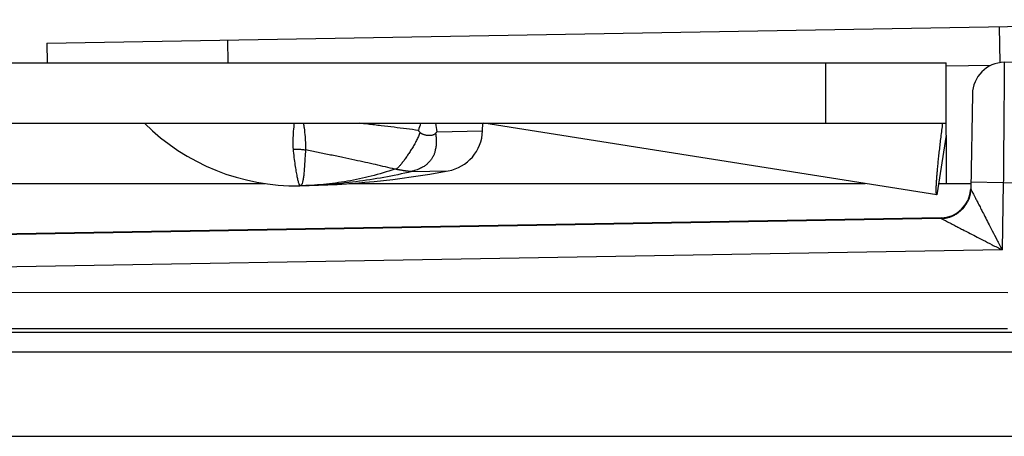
# Model space of a CAD drawing. Header units: inches. Extents: x 0 to 22, y 0 to 17.
# Tile 12 of 26: x 6.942 to 7.759, y 12.179 to 12.525. Entities that reach past the tile are written whole.
import ezdxf

# ---------------------------------------------------------------- set-up
doc = ezdxf.new("R2010")
doc.units = ezdxf.units.IN
doc.header["$LTSCALE"] = 1.21
doc.header["$MEASUREMENT"] = 0
doc.layers.get('0').update_dxf_attribs({"linetype": 'CONTINUOUS'})

msp = doc.modelspace()

# ---------------------------------------------------------------- linework, layer by layer
at = {"color": 7, "linetype": 'CONTINUOUS'}
for p, q in [((6.96404, 12.50575), (8.09394, 12.52525)), ((7.75492, 12.5194), (7.75543, 12.48959)), ((6.96404, 12.50575), (6.96432, 12.48931)), ((7.11401, 12.50834), (7.11434, 12.48931)), ((4.20175, 12.48931), (7.71075, 12.48931)), ((7.61075, 12.43931), (7.61075, 12.48931)), ((7.71075, 12.43931), (7.71075, 12.48931)), ((7.74792, 12.48728), (7.71075, 12.48664)), ((7.75906, 12.4899), (7.79242, 12.49047)), ((7.73253, 12.46338), (7.73115, 12.38483)), ((4.20175, 12.43931), (7.71075, 12.43931)), ((7.32588, 12.43289), (7.32611, 12.43931)), ((7.70295, 12.37992), (7.32683, 12.43931)), ((7.28792, 12.43223), (7.32588, 12.43289)), ((7.71075, 12.42931), (7.70295, 12.37992)), ((7.71075, 12.42931), (7.71075, 12.38931)), ((7.26695, 12.39917), (7.29725, 12.3997)), ((5.99353, 12.38931), (7.14515, 12.38931)), ((7.21478, 12.38931), (7.6435, 12.38931)), ((7.70444, 12.38931), (7.73123, 12.38931)), ((7.75824, 12.38987), (7.73124, 12.39034)), ((7.75824, 12.38987), (7.75726, 12.33414)), ((7.75824, 12.38987), (7.79161, 12.39044)), ((7.73115, 12.38487), (7.73115, 12.38487)), ((7.72797, 12.37306), (7.72852, 12.37411)), ((7.70659, 12.36082), (6.15708, 12.33408)), ((7.70658, 12.36027), (6.15708, 12.33353)), ((7.70659, 12.36082), (7.70658, 12.36027)), ((7.75726, 12.33414), (6.15754, 12.30653)), ((7.76186, 12.29857), (6.21363, 12.29887)), ((7.76185, 12.26857), (6.21362, 12.26888)), ((6.21504, 12.26603), (8.09781, 12.26566)), ((6.22937, 12.24978), (8.12437, 12.24941)), ((6.22936, 12.17978), (8.20336, 12.17939))]:
    msp.add_line(p, q, dxfattribs=at)
msp.add_lwpolyline([(7.73114, 12.38482), (7.73096, 12.38221), (7.7304, 12.37921), (7.72949, 12.3763), (7.72852, 12.37411)], dxfattribs=at)
for centre, radius, start, end in [((7.75953, 12.4629), 0.027, 90.98875, 178.98881), ((7.17103, 12.56581), 0.17847, 225.1412, 270.98881), ((7.2909, 12.43412), 0.035, 280.45392, 357.98881), ((7.16117, 13.13725), 0.75, 270.98881, 280.45392), ((7.70616, 12.38582), 0.025, 270.98873, 357.79144)]:
    msp.add_arc(centre, radius, start, end, dxfattribs=at)
for points, knots in [([(7.75906, 12.4899), (7.75906, 12.48977), (7.75906, 12.48926), (7.75905, 12.48813), (7.75903, 12.48625), (7.75901, 12.48363), (7.75898, 12.4803), (7.75895, 12.47628), (7.75891, 12.4716), (7.75887, 12.4663), (7.75882, 12.46042), (7.75877, 12.454), (7.75871, 12.4471), (7.75865, 12.43975), (7.75859, 12.43203), (7.75852, 12.42399), (7.75845, 12.41569), (7.75838, 12.40719), (7.75831, 12.39857), (7.75826, 12.39278), (7.75824, 12.38987)], [0, 0, 0, 0, 0.003809, 0.015182, 0.034032, 0.060268, 0.093645, 0.133921, 0.180808, 0.233915, 0.292868, 0.357188, 0.426402, 0.500038, 0.577416, 0.658013, 0.741289, 0.826367, 0.912765, 1, 1, 1, 1]), ([(7.16931, 12.43931), (7.16921, 12.43832), (7.16886, 12.43487), (7.16843, 12.42938), (7.16824, 12.42321), (7.16838, 12.41952), (7.16854, 12.41787)], [0, 0, 0, 0, 0.138381, 0.485034, 0.768164, 1, 1, 1, 1]), ([(7.17714, 12.43931), (7.17733, 12.43801), (7.17783, 12.43427), (7.17846, 12.42851), (7.17885, 12.42242), (7.17887, 12.41878), (7.17879, 12.41716)], [0, 0, 0, 0, 0.177046, 0.509686, 0.781029, 1, 1, 1, 1]), ([(7.27253, 12.43333), (7.26926, 12.43378), (7.26256, 12.43466), (7.25229, 12.43594), (7.24163, 12.43722), (7.23192, 12.43834), (7.22578, 12.43903), (7.22332, 12.43931)], [0, 0, 0, 0, 0.19997, 0.408981, 0.626016, 0.850053, 1, 1, 1, 1]), ([(7.70295, 12.37992), (7.70282, 12.37994), (7.70265, 12.38046), (7.70256, 12.38128), (7.70249, 12.38277), (7.70251, 12.38473), (7.7026, 12.38724), (7.70277, 12.39023), (7.70301, 12.3937), (7.70332, 12.3976), (7.70371, 12.4019), (7.70416, 12.40656), (7.70468, 12.41153), (7.70525, 12.41677), (7.70587, 12.42222), (7.70654, 12.42784), (7.70725, 12.43355), (7.70774, 12.43739), (7.70799, 12.43931)], [0, 0, 0, 0, 0.006616, 0.021694, 0.045886, 0.079109, 0.121104, 0.171495, 0.229817, 0.295526, 0.368, 0.446556, 0.53045, 0.618886, 0.711029, 0.806003, 0.902907, 1, 1, 1, 1]), ([(7.71075, 12.42931), (7.71075, 12.42934), (7.71075, 12.42947), (7.71075, 12.42977), (7.71075, 12.43026), (7.71075, 12.43094), (7.71075, 12.43178), (7.71075, 12.43278), (7.71075, 12.43392), (7.71075, 12.43517), (7.71075, 12.43651), (7.71075, 12.43791), (7.71075, 12.43886), (7.71075, 12.43934)], [0, 0, 0, 0, 0.010076, 0.040073, 0.089364, 0.157001, 0.24174, 0.341996, 0.455857, 0.581148, 0.715436, 0.856018, 1, 1, 1, 1]), ([(7.27392, 12.43172), (7.27351, 12.43059), (7.2726, 12.42829), (7.27096, 12.42487), (7.26914, 12.42145), (7.26713, 12.41819), (7.26514, 12.41504), (7.26316, 12.41202), (7.26117, 12.40921), (7.25926, 12.40665), (7.25748, 12.40442), (7.25584, 12.40257), (7.25473, 12.40153), (7.2542, 12.4011)], [0, 0, 0, 0, 0.098299, 0.202535, 0.30984, 0.41509, 0.515927, 0.615134, 0.710058, 0.79766, 0.87646, 0.94414, 1, 1, 1, 1]), ([(7.28681, 12.43089), (7.28697, 12.42985), (7.28722, 12.42791), (7.28736, 12.42516), (7.28737, 12.42276), (7.28721, 12.42067), (7.28698, 12.41882), (7.28665, 12.41721), (7.28629, 12.4158), (7.28593, 12.41457), (7.28557, 12.41343), (7.28506, 12.41231), (7.28441, 12.41117), (7.28372, 12.41), (7.283, 12.40883), (7.2821, 12.40772), (7.28111, 12.40658), (7.28, 12.4056), (7.27896, 12.40465), (7.27781, 12.40389), (7.27656, 12.40306), (7.27511, 12.40225), (7.27343, 12.40142), (7.27151, 12.40062), (7.26932, 12.39988), (7.26774, 12.39948), (7.26691, 12.3993)], [0, 0, 0, 0, 0.074768, 0.139585, 0.196023, 0.245715, 0.28959, 0.328627, 0.363083, 0.39316, 0.420094, 0.448224, 0.480879, 0.514014, 0.544998, 0.578555, 0.615934, 0.652546, 0.683924, 0.716158, 0.751016, 0.790668, 0.834965, 0.884199, 0.938963, 1, 1, 1, 1]), ([(7.27392, 12.43172), (7.27377, 12.4319), (7.27346, 12.43226), (7.27299, 12.4328), (7.27269, 12.43315), (7.27253, 12.43333)], [0, 0, 0, 0, 0.336586, 0.669925, 1, 1, 1, 1]), ([(7.27392, 12.43172), (7.27405, 12.43157), (7.27435, 12.43128), (7.27489, 12.4309), (7.27551, 12.43055), (7.27624, 12.43023), (7.27706, 12.42993), (7.27797, 12.42968), (7.279, 12.42947), (7.28012, 12.42931), (7.28126, 12.42924), (7.28234, 12.42926), (7.28328, 12.42936), (7.28411, 12.4295), (7.28482, 12.42969), (7.28545, 12.42992), (7.28599, 12.4302), (7.28645, 12.43051), (7.2867, 12.43076), (7.28681, 12.43089)], [0, 0, 0, 0, 0.042454, 0.089423, 0.141232, 0.198222, 0.26077, 0.32935, 0.404294, 0.486961, 0.573636, 0.652081, 0.719756, 0.779415, 0.83253, 0.880298, 0.923585, 0.963213, 1, 1, 1, 1]), ([(7.28681, 12.43089), (7.28694, 12.43104), (7.28719, 12.43134), (7.28756, 12.43179), (7.2878, 12.43208), (7.28792, 12.43223)], [0, 0, 0, 0, 0.336962, 0.671246, 1, 1, 1, 1]), ([(7.16854, 12.41787), (7.16968, 12.41789), (7.17198, 12.41786), (7.1754, 12.41762), (7.17766, 12.41734), (7.17879, 12.41716)], [0, 0, 0, 0, 0.334636, 0.668127, 1, 1, 1, 1]), ([(7.16854, 12.41787), (7.16875, 12.41553), (7.16921, 12.41114), (7.17, 12.405), (7.17083, 12.39975), (7.17164, 12.3954), (7.1724, 12.39206), (7.17305, 12.38951), (7.17356, 12.38825), (7.1739, 12.38736), (7.17411, 12.38736)], [0, 0, 0, 0, 0.22584, 0.425055, 0.596136, 0.73791, 0.849483, 0.93021, 0.980027, 1, 1, 1, 1]), ([(7.17879, 12.41716), (7.17866, 12.41489), (7.17842, 12.41062), (7.17807, 12.40464), (7.1777, 12.39951), (7.17728, 12.39528), (7.17679, 12.39194), (7.17615, 12.38953), (7.1754, 12.38789), (7.17449, 12.38737), (7.17411, 12.38736)], [0, 0, 0, 0, 0.220795, 0.415265, 0.581965, 0.719921, 0.828749, 0.908835, 0.962772, 1, 1, 1, 1]), ([(7.25298, 12.40114), (7.25037, 12.40179), (7.24504, 12.40307), (7.2369, 12.40495), (7.2285, 12.40683), (7.21946, 12.40879), (7.20982, 12.41083), (7.1996, 12.41294), (7.18923, 12.41505), (7.18228, 12.41646), (7.17879, 12.41716)], [0, 0, 0, 0, 0.10629, 0.216462, 0.330093, 0.446756, 0.581909, 0.71966, 0.859271, 1, 1, 1, 1]), ([(7.25298, 12.40114), (7.24655, 12.39899), (7.23354, 12.39516), (7.21375, 12.39092), (7.19391, 12.38823), (7.18067, 12.38747), (7.17411, 12.38736)], [0, 0, 0, 0, 0.253191, 0.505473, 0.755032, 1, 1, 1, 1]), ([(7.26695, 12.39917), (7.2593, 12.39735), (7.24395, 12.39411), (7.22073, 12.39051), (7.19744, 12.38819), (7.18188, 12.38749), (7.17411, 12.38736)], [0, 0, 0, 0, 0.251445, 0.501893, 0.751466, 1, 1, 1, 1]), ([(7.2542, 12.4011), (7.25406, 12.40111), (7.25379, 12.40111), (7.25338, 12.40113), (7.25311, 12.40114), (7.25298, 12.40114)], [0, 0, 0, 0, 0.336591, 0.670051, 1, 1, 1, 1]), ([(7.2542, 12.4011), (7.25435, 12.4011), (7.25467, 12.40107), (7.25516, 12.40102), (7.25571, 12.40094), (7.2563, 12.40084), (7.25695, 12.40073), (7.25764, 12.40061), (7.25839, 12.40048), (7.2592, 12.40034), (7.26007, 12.40019), (7.26099, 12.40004), (7.26192, 12.3999), (7.26278, 12.39979), (7.26353, 12.3997), (7.26417, 12.39962), (7.26473, 12.39957), (7.26522, 12.39952), (7.26564, 12.39948), (7.26589, 12.39946), (7.26601, 12.39945)], [0, 0, 0, 0, 0.037611, 0.079704, 0.125914, 0.176223, 0.230766, 0.289758, 0.353464, 0.422185, 0.496227, 0.575954, 0.657324, 0.730846, 0.793687, 0.847806, 0.894605, 0.935114, 0.970087, 1, 1, 1, 1]), ([(7.26601, 12.39945), (7.26611, 12.39944), (7.26629, 12.39942), (7.26653, 12.39939), (7.26672, 12.39937), (7.26683, 12.39934), (7.2669, 12.39932), (7.26691, 12.3993)], [0, 0, 0, 0, 0.326808, 0.592237, 0.79536, 0.932657, 1, 1, 1, 1]), ([(7.26691, 12.3993), (7.26691, 12.39928), (7.26692, 12.39925), (7.26693, 12.39921), (7.26694, 12.39919), (7.26695, 12.39917)], [0, 0, 0, 0, 0.349284, 0.682729, 1, 1, 1, 1]), ([(7.73115, 12.38487), (7.73115, 12.38479), (7.73128, 12.38459), (7.73148, 12.38417), (7.73184, 12.38347), (7.73236, 12.38246), (7.73309, 12.38107), (7.73403, 12.37923), (7.73523, 12.37691), (7.7367, 12.37405), (7.73847, 12.37061), (7.74058, 12.36652), (7.74305, 12.36172), (7.74593, 12.35614), (7.74926, 12.34966), (7.75309, 12.34223), (7.75581, 12.33695), (7.75726, 12.33414)], [0, 0, 0, 0, 0.003877, 0.012012, 0.025025, 0.044652, 0.071934, 0.107801, 0.153185, 0.209193, 0.276744, 0.356932, 0.451033, 0.560574, 0.687407, 0.833927, 1, 1, 1, 1]), ([(7.70658, 12.36027), (7.70755, 12.36029), (7.70948, 12.36043), (7.71233, 12.36098), (7.7151, 12.36186), (7.71774, 12.36305), (7.72023, 12.36454), (7.72254, 12.36631), (7.72462, 12.36833), (7.72645, 12.37058), (7.7275, 12.37222), (7.72797, 12.37306)], [0, 0, 0, 0, 0.111104, 0.22221, 0.333319, 0.44443, 0.555543, 0.66666, 0.77778, 0.8889, 1, 1, 1, 1]), ([(7.70658, 12.36027), (7.70755, 12.36029), (7.70949, 12.36044), (7.71235, 12.36099), (7.71512, 12.36188), (7.71778, 12.36307), (7.72027, 12.36457), (7.72256, 12.36634), (7.72463, 12.36835), (7.72646, 12.37059), (7.7275, 12.37222), (7.72797, 12.37306)], [0, 0, 0, 0, 0.1115, 0.223001, 0.3345, 0.445995, 0.557412, 0.667967, 0.778449, 0.889455, 1, 1, 1, 1]), ([(7.70658, 12.36027), (7.70663, 12.36024), (7.70682, 12.36015), (7.70722, 12.35994), (7.7079, 12.35959), (7.70891, 12.35907), (7.7103, 12.35835), (7.71213, 12.35741), (7.71446, 12.35621), (7.71733, 12.35472), (7.7208, 12.35294), (7.7249, 12.35082), (7.72972, 12.34834), (7.73532, 12.34545), (7.7418, 12.34211), (7.74921, 12.33829), (7.75447, 12.33557), (7.75726, 12.33414)], [0, 0, 0, 0, 0.002972, 0.010802, 0.023887, 0.043285, 0.07037, 0.106275, 0.151975, 0.208299, 0.276255, 0.356855, 0.451385, 0.561307, 0.688443, 0.835143, 1, 1, 1, 1])]:
    msp.add_open_spline(points, degree=3, knots=knots, dxfattribs=at)
for points in [[(7.27443, 12.43928), (7.27384, 12.43728), (7.27321, 12.4353), (7.27253, 12.43333)], [(7.28674, 12.4393), (7.28711, 12.43694), (7.2875, 12.43458), (7.28792, 12.43223)]]:
    msp.add_open_spline(points, degree=3, dxfattribs=at)

doc.saveas('drawing.dxf')
